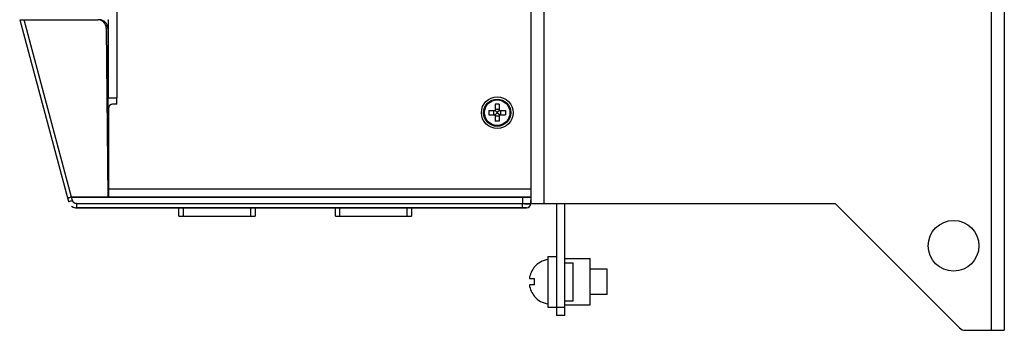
# Model space of a CAD drawing. Header units: millimetres. Extents: x 1158 to 2229, y -395 to 862.
# Tile 1 of 52: x 1197 to 1430, y -30 to 43. Entities that reach past the tile are written whole.
import ezdxf

# ---------------------------------------------------------------- set-up
doc = ezdxf.new("R2010")
doc.units = ezdxf.units.MM
doc.header["$LTSCALE"] = 30.734
doc.layers.get('0').update_dxf_attribs({"linetype": 'CONTINUOUS'})

msp = doc.modelspace()

# ---------------------------------------------------------------- linework, layer by layer
for p, q in [((1426.97, -30.08), (1426.97, 479.92)), ((1429.97, 479.92), (1429.97, -30.08)), ((1320.97, 449.92), (1320.97, -0.08)), ((1317.97, 1.42), (1317.97, 448.42)), ((1219.97, 50.67), (1219.97, 24.92)), ((1196.97, 43.42), (1215.47, 43.42)), ((1196.97, 43.42), (1208.5, 0.4)), ((1196.97, 43.42), (1208.5, 0.4)), ((1209.26, 1.41), (1198.01, 43.42)), ((1209.26, 1.41), (1198.01, 43.42)), ((1216.38, 43.34), (1216.46, 43.42)), ((1217.97, 24.92), (1217.97, 43.42)), ((1217.47, 41.44), (1217.82, 1.42)), ((1217.82, 41.42), (1217.82, 1.42)), ((1217.82, 26.92), (1217.97, 26.92)), ((1217.97, 24.92), (1217.82, 24.92)), ((1217.97, 24.92), (1219.97, 24.92)), ((1219.97, 23.42), (1218.97, 23.42)), ((1219.97, 23.42), (1219.97, 24.92)), ((1310.47, 23.42), (1309.47, 23.42)), ((1309.47, 23.42), (1309.47, 21.96)), ((1310.47, 23.42), (1310.47, 21.96)), ((1217.97, 22.42), (1217.97, 1.42)), ((1307.97, 21.92), (1309.43, 21.92)), ((1307.97, 21.92), (1307.97, 20.92)), ((1309.19, 20.92), (1309.19, 21.92)), ((1309.46, 21.93), (1309.88, 21.52)), ((1309.46, 20.91), (1309.88, 21.33)), ((1309.47, 22.21), (1310.47, 22.21)), ((1310.07, 21.52), (1309.88, 21.52)), ((1309.88, 21.52), (1309.88, 21.33)), ((1309.88, 21.33), (1310.07, 21.33)), ((1310.49, 21.93), (1310.07, 21.52)), ((1310.07, 21.33), (1310.07, 21.52)), ((1310.49, 20.91), (1310.07, 21.33)), ((1310.51, 21.92), (1311.97, 21.92)), ((1310.76, 21.92), (1310.76, 20.92)), ((1311.97, 21.92), (1311.97, 20.92)), ((1307.97, 20.92), (1309.43, 20.92)), ((1309.47, 20.88), (1309.47, 19.42)), ((1310.47, 20.63), (1309.47, 20.63)), ((1310.47, 19.42), (1309.47, 19.42)), ((1310.47, 20.88), (1310.47, 19.42)), ((1310.51, 20.92), (1311.97, 20.92)), ((1217.82, 3.42), (1217.97, 3.42)), ((1217.97, 3.42), (1317.97, 3.42)), ((1208.94, 1.33), (1208.75, 1.28)), ((1208.94, 1.33), (1208.75, 1.28)), ((1209.26, 1.41), (1208.94, 1.33)), ((1209.26, 1.41), (1208.94, 1.33)), ((1209.25, 0.57), (1209.47, 0.63)), ((1209.25, 0.57), (1209.47, 0.63)), ((1217.97, 1.42), (1209.26, 1.41)), ((1209.26, 1.41), (1217.97, 1.42)), ((1209.47, 0.63), (1209.26, 1.41)), ((1209.47, 0.63), (1209.26, 1.41)), ((1317.97, 1.42), (1217.97, 1.42)), ((1217.97, 1.42), (1317.97, 1.42)), ((1315.97, 1.42), (1315.92, -0.11)), ((1315.97, 1.42), (1315.92, -0.11)), ((1317.92, -0.11), (1317.97, 1.42)), ((1317.92, -0.11), (1317.97, 1.42)), ((1317.97, -0.08), (1317.97, 1.42)), ((1210.43, -0.11), (1315.92, -0.11)), ((1210.43, -0.11), (1315.92, -0.11)), ((1210.43, -0.11), (1210.43, -1.08)), ((1210.43, -0.11), (1210.43, -1.08)), ((1316.92, -1.08), (1210.43, -1.08)), ((1210.43, -1.08), (1316.92, -1.08)), ((1234.67, -3.08), (1234.67, -1.08)), ((1235.67, -1.08), (1235.67, -3.08)), ((1251.67, -3.08), (1251.67, -1.08)), ((1252.67, -1.08), (1252.67, -3.08)), ((1271.67, -3.08), (1271.67, -1.08)), ((1272.67, -1.08), (1272.67, -3.08)), ((1288.67, -3.08), (1288.67, -1.08)), ((1289.67, -1.08), (1289.67, -3.08)), ((1315.92, -0.11), (1316.5, -0.12)), ((1316.5, -0.12), (1315.92, -0.11)), ((1315.92, -1.08), (1315.92, -0.11)), ((1315.92, -1.08), (1315.92, -0.11)), ((1316.5, -0.12), (1317.03, -0.13)), ((1317.03, -0.13), (1316.5, -0.12)), ((1317.33, -0.13), (1317.03, -0.13)), ((1317.03, -0.13), (1317.33, -0.13)), ((1317.33, -0.13), (1317.58, -0.13)), ((1317.58, -0.13), (1317.33, -0.13)), ((1317.97, -0.08), (1389.97, -0.08)), ((1323.97, -0.08), (1323.97, -26.58)), ((1325.97, -26.58), (1325.97, -0.08)), ((1419.39, -29.49), (1389.97, -0.08)), ((1234.67, -3.08), (1252.67, -3.08)), ((1271.67, -3.08), (1289.67, -3.08)), ((1321.97, -12.58), (1323.97, -12.58)), ((1321.97, -12.58), (1321.97, -24.58)), ((1325.97, -13.08), (1331.97, -13.08)), ((1331.97, -24.08), (1331.97, -13.08)), ((1318.83, -15.11), (1318.79, -15.08)), ((1325.97, -14.08), (1327.97, -14.08)), ((1325.97, -14.08), (1327.97, -14.08)), ((1327.97, -23.08), (1327.97, -14.08)), ((1327.97, -23.08), (1327.97, -14.08)), ((1335.97, -15.58), (1331.97, -15.58)), ((1335.97, -21.58), (1335.97, -15.58)), ((1317.58, -17.83), (1318.83, -17.83)), ((1318.83, -19.33), (1317.58, -19.33)), ((1318.79, -22.08), (1318.83, -22.04)), ((1325.97, -23.08), (1327.97, -23.08)), ((1325.97, -23.08), (1327.97, -23.08)), ((1335.97, -21.58), (1331.97, -21.58)), ((1321.97, -24.58), (1323.97, -24.58)), ((1323.97, -24.58), (1325.97, -24.58)), ((1325.97, -24.08), (1331.97, -24.08)), ((1325.97, -26.58), (1323.97, -26.58)), ((1420.8, -30.08), (1429.97, -30.08))]:
    msp.add_line(p, q)
for points in [[(1208.75, 1.28), (1208.58, 1.24), (1208.51, 1.22), (1208.44, 1.2), (1208.39, 1.19), (1208.35, 1.18), (1208.32, 1.17), (1208.3, 1.17), (1208.29, 1.17)], [(1208.75, 1.28), (1208.58, 1.24), (1208.51, 1.22), (1208.44, 1.2), (1208.39, 1.19), (1208.35, 1.18), (1208.32, 1.17), (1208.3, 1.17), (1208.29, 1.17)], [(1208.5, 0.4), (1208.51, 0.4), (1208.53, 0.4), (1208.56, 0.41), (1208.6, 0.41), (1208.65, 0.43), (1208.71, 0.44), (1208.79, 0.46), (1208.87, 0.47), (1208.95, 0.5), (1209.05, 0.52), (1209.25, 0.57)], [(1208.5, 0.4), (1208.51, 0.4), (1208.53, 0.4), (1208.56, 0.41), (1208.6, 0.41), (1208.65, 0.43), (1208.71, 0.44), (1208.79, 0.46), (1208.87, 0.47), (1208.95, 0.5), (1209.05, 0.52), (1209.25, 0.57)], [(1210.43, -0.11), (1210.32, -0.11), (1210.21, -0.09), (1210.11, -0.06), (1210.01, -0.02), (1209.91, 0.03), (1209.82, 0.09), (1209.74, 0.16), (1209.67, 0.24), (1209.6, 0.33), (1209.55, 0.42), (1209.5, 0.52), (1209.47, 0.63)], [(1209.47, 0.63), (1209.5, 0.52), (1209.55, 0.42), (1209.6, 0.33), (1209.67, 0.24), (1209.74, 0.16), (1209.82, 0.09)], [(1210.43, -0.11), (1210.32, -0.11), (1210.22, -0.09), (1210.11, -0.06), (1210.01, -0.02), (1209.91, 0.03), (1209.82, 0.09)], [(1317.58, -0.13), (1317.68, -0.13), (1317.77, -0.12), (1317.83, -0.12), (1317.88, -0.12), (1317.91, -0.12), (1317.92, -0.11)], [(1317.88, -0.12), (1317.83, -0.12), (1317.77, -0.12), (1317.68, -0.13), (1317.58, -0.13)], [(1317.92, -0.11), (1317.91, -0.12), (1317.88, -0.12)], [(1318.79, -18.58), (1318.79, -18.45), (1318.79, -18.33), (1318.8, -18.2), (1318.81, -18.08), (1318.82, -17.95), (1318.83, -17.83)], [(1318.83, -19.33), (1318.82, -19.2), (1318.81, -19.08), (1318.8, -18.95), (1318.79, -18.83), (1318.79, -18.7), (1318.79, -18.58)]]:
    msp.add_lwpolyline(points)
for centre, radius in [((1309.97, 21.42), 3.75), ((1309.97, 21.42), 3.22), ((1309.97, 21.42), 3.02), ((1417.97, -10.08), 6)]:
    msp.add_circle(centre, radius)
for centre, radius, start, end in [((1215.47, 41.42), 2, 0.5, 90), ((1215.82, 41.42), 2, 0, 90), ((1215.97, 42.92), 2, 0, 14.4892), ((1218.97, 22.42), 1, 90, 180), ((1309.43, 21.96), 0.04, 270, 360), ((1310.51, 21.96), 0.04, 180, 270), ((1309.43, 20.88), 0.04, 0, 90), ((1310.51, 20.88), 0.04, 90, 180), ((1210.43, 0.92), 2, 232.5076, 270.0037), ((1210.43, 0.92), 2, 238.7555, 270.0081), ((1316.92, -0.08), 1, 270, 358), ((1316.92, -0.08), 1, 269.9773, 357.9993), ((1322.79, -18.58), 5.31, 98.7974, 138.7898), ((1322.79, -18.58), 5.26, 138.7898, 171.8014), ((1322.79, -18.58), 5.26, 188.1986, 221.2102), ((1322.79, -18.58), 5.31, 221.2102, 261.2026), ((1420.8, -28.08), 2, 225, 270)]:
    msp.add_arc(centre, radius, start, end)

doc.saveas('drawing.dxf')
